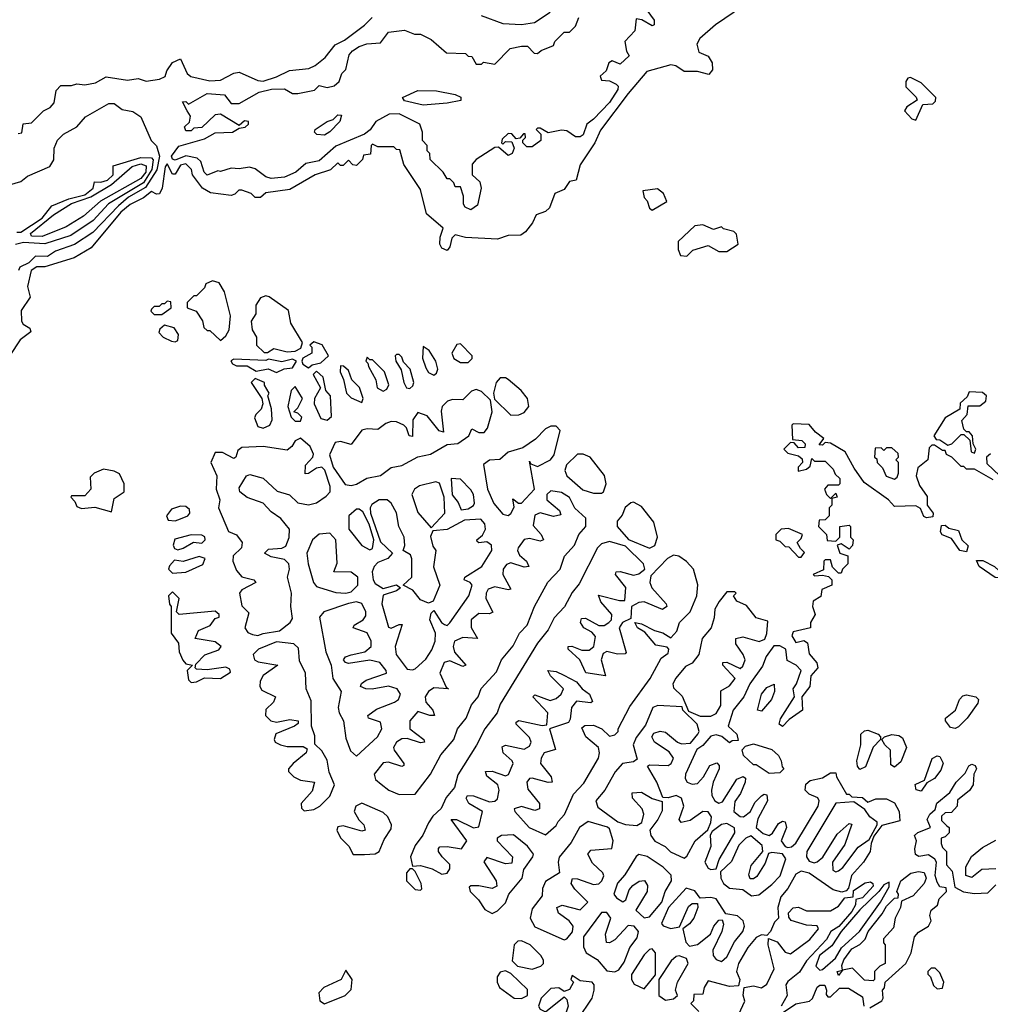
# Model space of a CAD drawing. Extents: x 2737310 to 2869991, y 870230 to 1012730.
# Tile 218 of 256: x 2786851 to 2790495, y 922312 to 926007. Entities that reach past the tile are written whole.
import ezdxf

# ---------------------------------------------------------------- set-up
doc = ezdxf.new("R2010")
doc.units = 0

msp = doc.modelspace()

# ---------------------------------------------------------------- linework, layer by layer
at = {"layer": '0CON02XD'}
for points in [[(2789195, 926056.7), (2789232.5, 926005), (2789232.5, 925987.5), (2789225, 925983.3), (2789186.2, 926006.2), (2789165, 926010), (2789160, 925965), (2789122.5, 925925), (2789128.3, 925888.3), (2789138.3, 925871.7), (2789105, 925840), (2789075, 925852.5), (2789062.5, 925845), (2789052.5, 925815), (2789030, 925795), (2789035, 925780), (2789065, 925777.5), (2789090, 925765), (2789097, 925757), (2789096.7, 925745), (2789065, 925696.7), (2789005, 925633.3), (2788980, 925615), (2788966.7, 925575), (2788955, 925566.7), (2788937, 925567), (2788905, 925590), (2788885, 925592.5), (2788835, 925582.5), (2788805, 925600), (2788795, 925600), (2788790, 925595), (2788807.5, 925577.5), (2788807, 925553), (2788775, 925530), (2788755, 925530), (2788740, 925545), (2788740, 925555), (2788750, 925565), (2788748.3, 925578.3), (2788741.7, 925578.3), (2788728.3, 925561.7), (2788715, 925560), (2788698.3, 925578.3), (2788685, 925580), (2788661.7, 925558.3), (2788660, 925545), (2788665, 925540), (2788675, 925550), (2788698.3, 925548.3), (2788707.5, 925525), (2788700, 925505), (2788685, 925497.5), (2788648.3, 925528.3), (2788635, 925527.5), (2788565, 925482.5), (2788550, 925465), (2788550, 925425), (2788578.3, 925398.3), (2788583.8, 925375), (2788569.5, 925310.5), (2788545, 925293.3)], [(2789563.9, 926056.1), (2789462.7, 925987.3), (2789403.6, 925936.4), (2789392.5, 925915), (2789400, 925885), (2789435, 925870), (2789450, 925845), (2789451.7, 925818.3), (2789438.3, 925801.7), (2789395, 925812.5), (2789345, 925812.5), (2789313.6, 925833.6), (2789295, 925837.5), (2789205, 925812.5), (2789135, 925730), (2789031.7, 925591.7), (2789010, 925545), (2788955, 925462.5), (2788940, 925405), (2788915, 925400), (2788895, 925370), (2788860, 925355), (2788839.3, 925300.7), (2788825, 925287.5), (2788790, 925275), (2788776.1, 925243.9), (2788749.3, 925210.7), (2788731.7, 925198.3), (2788685, 925196.7), (2788645, 925183.3), (2788525, 925190), (2788485, 925200), (2788473, 925187), (2788465.9, 925154.1), (2788455, 925141.2), (2788435, 925148.8), (2788427.5, 925165), (2788428.8, 925191.2), (2788440, 925225), (2788377.9, 925277.9), (2788355, 925370), (2788293, 925463), (2788278.3, 925518.3), (2788265, 925520), (2788255, 925530), (2788195, 925530), (2788175, 925540), (2788170, 925535), (2788168.3, 925501.7), (2788141.7, 925498.3), (2788138.3, 925481.7), (2788115, 925460), (2788101.7, 925461.7), (2788085, 925480), (2788065, 925460), (2788055, 925460), (2788045, 925470), (2788017, 925443), (2787960, 925425), (2787865, 925370), (2787775, 925356.7), (2787755, 925340), (2787735, 925340), (2787720, 925355), (2787685, 925367.5), (2787673, 925367), (2787658.3, 925351.7), (2787645, 925347.5), (2787567.7, 925357.7), (2787536.7, 925375), (2787500, 925425), (2787496.2, 925445), (2787475, 925466), (2787455, 925461.2), (2787435, 925427.5), (2787425, 925427.5), (2787405, 925466.2), (2787397.5, 925455), (2787386.2, 925375), (2787376.2, 925353.8), (2787365, 925352.5), (2787345, 925362.5), (2787315, 925338), (2787265, 925313.8), (2787230, 925285), (2787119.3, 925150.7), (2787055, 925113.3), (2786945, 925078.8), (2786915, 925078.8), (2786893.3, 925065), (2786880, 925005), (2786890, 924965), (2786856.7, 924915), (2786857.5, 924875), (2786863.6, 924863.6), (2786889.3, 924849.3), (2786892.5, 924835), (2786852.5, 924805), (2786813.9, 924746.1)], [(2788583, 926023), (2788665, 925992), (2788735, 925988.8), (2788783.9, 925996.1), (2788842.5, 926035)], [(2786845, 925580), (2786858.3, 925581.7), (2786863.6, 925616.4), (2786895, 925620), (2786940, 925665), (2786965, 925677.5), (2786980, 925695), (2786988.3, 925741.7), (2787005, 925760), (2787045, 925760), (2787065, 925766.2), (2787095, 925762.5), (2787135, 925770), (2787175, 925792.5), (2787255, 925780), (2787295, 925786.7), (2787325, 925776.7), (2787376.1, 925783.9), (2787396.4, 925793.6), (2787403.3, 925815), (2787424.3, 925845.7), (2787455, 925860), (2787480, 925805), (2787493.6, 925793.6), (2787565, 925777.5), (2787605, 925780), (2787655, 925806.7), (2787675, 925810), (2787745, 925778.8), (2787765, 925776.2), (2787815, 925792), (2787863.6, 925816.4), (2787936.4, 925823.6), (2787960, 925835), (2787997.5, 925865), (2788035, 925912.5), (2788070.5, 925929.5), (2788145, 925986.7), (2788173.8, 926015)], [(2788545, 925293.3), (2788523.6, 925303.6), (2788517.5, 925315), (2788516.7, 925345), (2788505, 925380), (2788485, 925380), (2788480, 925395), (2788465, 925410), (2788455, 925410), (2788440, 925435), (2788391.7, 925481.7), (2788390, 925505), (2788380, 925515), (2788380, 925535), (2788363, 925553), (2788362.5, 925585), (2788352.5, 925615), (2788275, 925654), (2788238.3, 925651.7), (2788187.5, 925625), (2788165.9, 925594.1), (2788145, 925576.7), (2788037.3, 925532.7), (2787975, 925476.7), (2787925, 925467.5), (2787887.5, 925435), (2787845, 925416.2), (2787795, 925411.2), (2787775, 925416.7), (2787735, 925446.7), (2787713, 925453), (2787675, 925446.7), (2787645, 925450), (2787605, 925437.5), (2787595, 925440), (2787555, 925423.3), (2787543.8, 925435), (2787531.2, 925475), (2787516.8, 925486.8), (2787474.4, 925495.6), (2787435, 925480), (2787425, 925483.1), (2787420.6, 925495), (2787448.3, 925531.7), (2787545, 925560), (2787585, 925582), (2787650, 925585), (2787675, 925600), (2787696.7, 925603.3), (2787710, 925615), (2787710, 925625), (2787695, 925627.5), (2787675, 925610), (2787605, 925652.5), (2787585, 925650), (2787535, 925602.5), (2787505, 925600), (2787495, 925590), (2787475, 925590), (2787470, 925605), (2787488.3, 925621.7), (2787492.5, 925645), (2787480, 925665), (2787461.7, 925698.3), (2787475, 925700), (2787485, 925690), (2787555, 925730), (2787620, 925725), (2787645, 925692.5), (2787675, 925692.5), (2787750, 925735), (2787796.2, 925746.2), (2787845, 925747.5), (2787875, 925730), (2787895, 925730), (2787957, 925743), (2787975, 925760), (2788005, 925752.5), (2788031.7, 925758.3), (2788050, 925775), (2788060, 925805), (2788075, 925820), (2788087.5, 925875), (2788100.5, 925889.5), (2788125, 925906.7), (2788153.6, 925916.4), (2788205, 925920), (2788235, 925960), (2788295, 925967.5), (2788333, 925953), (2788355, 925952.5), (2788395, 925932.5), (2788453, 925883), (2788525, 925880), (2788535, 925870), (2788548.3, 925868.3), (2788565, 925840), (2788585, 925840), (2788592.5, 925847.5), (2788635, 925840), (2788691.7, 925898.3), (2788735, 925907.5), (2788757, 925907), (2788781.7, 925881.7), (2788795, 925880), (2788808.3, 925891.7), (2788855, 925910), (2788860, 925925), (2788895, 925960), (2788915, 925960), (2788937, 925983), (2788950, 926015)], [(2790215, 925630), (2790241.7, 925688.3), (2790278.3, 925691.7), (2790288.3, 925701.7), (2790290, 925715), (2790235, 925770), (2790195, 925790), (2790185, 925787.5), (2790177.5, 925775), (2790177.5, 925755), (2790216.4, 925716.4), (2790220, 925705), (2790180.7, 925679.3), (2790172.5, 925665), (2790200, 925635), (2790215, 925630)], [(2788365, 925685.6), (2788295, 925702.5), (2788287.5, 925715), (2788345, 925741.4), (2788415, 925740), (2788486.1, 925726.1), (2788506.4, 925716.4), (2788507, 925703), (2788455, 925694.2), (2788365, 925685.6)], [(2786765, 925373.3), (2786855, 925400), (2786880.5, 925419.5), (2786963.6, 925456.4), (2786979.3, 925480.7), (2786980, 925525), (2786992.5, 925555), (2787015, 925577.5), (2787065.8, 925604.2), (2787097.7, 925642.3), (2787185, 925692.5), (2787205, 925692.5), (2787235, 925670), (2787275, 925662.5), (2787305, 925642.5), (2787343.9, 925553.9), (2787364, 925534), (2787375.8, 925494.2), (2787366.2, 925443.8), (2787323.2, 925376.8), (2787259.8, 925340.2), (2787221.4, 925308.6), (2787125, 925208), (2787057, 925163), (2786985, 925138), (2786955, 925118), (2786910.5, 925119.5), (2786885.4, 925094.6), (2786851.4, 925078.6), (2786845.8, 925065)], [(2787995, 925574), (2787966.2, 925576.2), (2787957.5, 925585), (2787960, 925595), (2788005, 925624.2), (2788028, 925632), (2788045, 925650), (2788058.3, 925648.3), (2788052.5, 925625), (2788015, 925585.8), (2787995, 925574)], [(2786840, 925210), (2786855, 925210), (2786935, 925262.5), (2786971.7, 925308.3), (2787035.5, 925334.5), (2787095, 925349.5), (2787126.7, 925375), (2787131.7, 925398.3), (2787155, 925396.7), (2787180, 925405), (2787201.2, 925425), (2787201.7, 925458.3), (2787305, 925489.2), (2787345, 925488), (2787351.4, 925481.4), (2787347.3, 925445), (2787315, 925394.4), (2787184.6, 925315.4), (2787126.8, 925253.2), (2787042.7, 925197.3), (2786945, 925165.8), (2786865, 925170.8), (2786835, 925163.8)], [(2786935, 925193.1), (2786895, 925194.3), (2786890.8, 925205), (2786977.5, 925275), (2787045, 925316.5), (2787117.6, 925342.4), (2787195, 925387.8), (2787273.6, 925456.4), (2787305, 925465.6), (2787325, 925458.8), (2787324.4, 925435), (2787305, 925410.6), (2787154.5, 925325.5), (2787090.3, 925269.7), (2787025, 925230), (2786935, 925193.1)], [(2789225, 925292.5), (2789280, 925325), (2789267.5, 925355), (2789245, 925372.5), (2789190, 925365), (2789195, 925340), (2789207, 925327), (2789215, 925300), (2789225, 925292.5)], [(2789355, 925120), (2789378.3, 925141.7), (2789435, 925160), (2789475, 925137.5), (2789505, 925136.7), (2789547.5, 925165), (2789541.7, 925201.7), (2789531.7, 925211.7), (2789492.5, 925222.5), (2789485, 925230), (2789455, 925220), (2789415, 925237.5), (2789385, 925233.3), (2789322.5, 925175), (2789322.5, 925145), (2789331.7, 925121.7), (2789355, 925120)], [(2787605, 924802.5), (2787625, 924820), (2787637, 924843), (2787642.5, 924895), (2787620, 924985), (2787599.3, 925019.3), (2787575, 925026.7), (2787550, 925015), (2787545, 925000), (2787515, 924970), (2787505, 924970), (2787491.7, 924958.3), (2787480, 924945), (2787480, 924925), (2787513, 924913), (2787537, 924877), (2787541.7, 924851.7), (2787555, 924840), (2787565, 924840), (2787605, 924802.5)], [(2787385, 924900), (2787420, 924925), (2787418.3, 924948.3), (2787405, 924950), (2787395, 924940), (2787385, 924940), (2787375, 924930), (2787355, 924930), (2787345, 924920), (2787343, 924913), (2787355, 924900), (2787385, 924900)], [(2787781.7, 924758.3), (2787805, 924772.5), (2787855, 924760), (2787885, 924763.3), (2787906.4, 924773.6), (2787912.5, 924795), (2787868.3, 924868.3), (2787860, 924915), (2787787, 924967), (2787775, 924970), (2787755, 924962.5), (2787737.5, 924935), (2787737, 924903), (2787720, 924875), (2787723, 924843), (2787740, 924815), (2787740, 924785), (2787768.3, 924758.3), (2787781.7, 924758.3)], [(2787435, 924797.5), (2787445, 924802.5), (2787446.7, 924825), (2787430.7, 924850.7), (2787395, 924860), (2787377.5, 924845), (2787373, 924833), (2787390, 924815), (2787420.7, 924800.7), (2787435, 924797.5)], [(2787935, 924700), (2787948.3, 924711.7), (2787980.7, 924719.3), (2788010, 924745), (2787986.7, 924786.7), (2787955, 924797.5), (2787940, 924785), (2787947.5, 924777.5), (2787947.5, 924755), (2787913.6, 924736.4), (2787910, 924725), (2787913.6, 924713.6), (2787935, 924700)], [(2788405, 924672.5), (2788415, 924680), (2788420, 924695), (2788413.3, 924725), (2788387.5, 924765), (2788365, 924780), (2788363, 924737), (2788375, 924700), (2788385, 924682.5), (2788405, 924672.5)], [(2788535, 924720), (2788550, 924735), (2788550, 924745), (2788505, 924790), (2788491.7, 924788.3), (2788472.5, 924755), (2788480, 924735), (2788505, 924720), (2788535, 924720)], [(2787815, 924682.5), (2787843.6, 924696.4), (2787875, 924700), (2787890, 924725), (2787875, 924732.5), (2787835, 924723.3), (2787785, 924732.5), (2787775, 924727.5), (2787655, 924732.5), (2787643, 924727), (2787650, 924715), (2787665, 924707.5), (2787705, 924707.5), (2787738.3, 924688.3), (2787783, 924697), (2787815, 924682.5)], [(2788215, 924612.5), (2788229.3, 924620.7), (2788237, 924637), (2788220, 924685), (2788175, 924730), (2788165, 924730), (2788155, 924740), (2788150, 924725), (2788158.3, 924718.3), (2788160, 924705), (2788187.5, 924655), (2788193.3, 924625), (2788215, 924612.5)], [(2788315, 924622.5), (2788327, 924633), (2788330, 924645), (2788316.7, 924695), (2788291.7, 924721.7), (2788285, 924740), (2788275, 924750), (2788265, 924750), (2788260, 924745), (2788262.5, 924725), (2788282.5, 924692.5), (2788292.5, 924645), (2788302.5, 924625), (2788315, 924622.5)], [(2788135, 924570), (2788140, 924585), (2788126.1, 924626.1), (2788097.5, 924655), (2788085, 924690), (2788067, 924707), (2788055, 924707.5), (2788053.3, 924685), (2788067, 924657), (2788077.5, 924605), (2788095, 924587.5), (2788135, 924570)], [(2787765, 924474), (2787790, 924485), (2787798.8, 924505), (2787796.1, 924546.1), (2787782.5, 924595), (2787787.5, 924605), (2787770, 924635), (2787770, 924645), (2787735, 924660), (2787720, 924645), (2787760, 924585), (2787763.3, 924565), (2787756.7, 924545), (2787736.7, 924525), (2787732.3, 924512.3), (2787745, 924480), (2787765, 924474)], [(2788005, 924503.3), (2788021.7, 924518.3), (2788017.5, 924595), (2788000, 924615), (2787990, 924665), (2787965, 924687.5), (2787952.5, 924675), (2787980, 924625), (2787957.5, 924585), (2787956.7, 924565), (2787980.7, 924510.7), (2788005, 924503.3)], [(2788695, 924523.3), (2788725, 924523.8), (2788745, 924533.3), (2788762.5, 924555), (2788757.5, 924585), (2788733.3, 924615), (2788685, 924656.7), (2788675, 924663.3), (2788655, 924663.3), (2788640, 924645), (2788630, 924605), (2788633.3, 924583.3), (2788695, 924523.3)], [(2787905, 924500), (2787910, 924515), (2787895, 924530), (2787880, 924535), (2787895, 924550), (2787912.5, 924585), (2787885, 924630), (2787870, 924615), (2787857.5, 924555), (2787870, 924515), (2787885, 924500), (2787905, 924500)], [(2788095, 924258.8), (2788115, 924263.3), (2788154, 924286), (2788205, 924296.7), (2788245, 924326.7), (2788285.8, 924334.2), (2788345, 924366.7), (2788393.6, 924376.4), (2788455, 924412.5), (2788495, 924416.7), (2788537.5, 924445), (2788548.3, 924471.7), (2788575, 924457.5), (2788595, 924457.5), (2788606.4, 924473.6), (2788624, 924535), (2788618.8, 924578.8), (2788585, 924612), (2788565, 924619.2), (2788547, 924613), (2788515, 924580), (2788475, 924582), (2788456.7, 924575), (2788436.2, 924555), (2788432.7, 924537.3), (2788441.7, 924458.3), (2788425, 924463.3), (2788380.5, 924520.5), (2788345, 924532.5), (2788326.7, 924505), (2788325, 924442.5), (2788312.5, 924445), (2788303.3, 924475), (2788293.3, 924485), (2788265, 924498), (2788245, 924498.6), (2788225, 924492), (2788195, 924468.8), (2788155, 924471.4), (2788135, 924466), (2788095, 924412.5), (2788055, 924423.8), (2788035, 924420), (2788013.9, 924373.9), (2788027.3, 924327.3), (2788072.7, 924262.7), (2788095, 924258.8)], [(2790435, 924380), (2790440, 924395), (2790430, 924415), (2790427.5, 924445), (2790415, 924460), (2790405, 924460), (2790395, 924470), (2790387.5, 924502.5), (2790407.5, 924525), (2790411.7, 924558.3), (2790455, 924557.5), (2790477.5, 924575), (2790480, 924595), (2790465, 924607.5), (2790415, 924610), (2790408.3, 924591.7), (2790381.7, 924568.3), (2790380, 924545), (2790325, 924512.5), (2790282.5, 924445), (2790291.7, 924431.7), (2790305, 924430), (2790335, 924410), (2790350, 924415), (2790385, 924450), (2790395, 924450), (2790418.3, 924428.3), (2790422.5, 924385), (2790435, 924380)], [(2788685, 924146.2), (2788695, 924153.3), (2788707, 924177), (2788701.7, 924208.3), (2788723, 924193), (2788735, 924192.5), (2788783.3, 924245), (2788765, 924350), (2788770, 924340), (2788795, 924330), (2788843.3, 924355), (2788856.8, 924373.2), (2788880, 924465), (2788865, 924481.2), (2788845, 924482), (2788825, 924472), (2788786.8, 924433.2), (2788739.5, 924400.5), (2788685, 924383.3), (2788653.9, 924356.1), (2788615, 924353.3), (2788592, 924338), (2788607.5, 924245), (2788630.7, 924190.7), (2788665, 924151.2), (2788685, 924146.2)], [(2790505, 924280), (2790435, 924320), (2790405, 924320), (2790395, 924330), (2790385, 924330), (2790350, 924365), (2790330, 924375), (2790325, 924390), (2790315, 924390), (2790285, 924410), (2790275, 924410), (2790265, 924400), (2790260, 924355), (2790222.5, 924325), (2790216.7, 924295), (2790229.3, 924259.3), (2790257, 924217), (2790257.5, 924185), (2790280, 924155), (2790278.3, 924141.7), (2790255, 924137.5), (2790245, 924142.5), (2790233, 924173), (2790215, 924182.5), (2790135, 924180), (2790112.5, 924205), (2790020.5, 924270.5), (2789983.9, 924323.9), (2789950, 924385), (2789895, 924417.5), (2789875, 924420), (2789865, 924410), (2789851.7, 924411.7), (2789870, 924435), (2789838.3, 924458.3), (2789815, 924487.5), (2789755, 924490), (2789750, 924485), (2789751.7, 924431.7), (2789787, 924427), (2789800, 924415), (2789798.3, 924401.7), (2789775, 924400), (2789758.3, 924418.3), (2789745, 924420), (2789720, 924395), (2789735, 924380), (2789775, 924370), (2789788.3, 924358.3), (2789790, 924345), (2789773, 924327), (2789773, 924313), (2789805, 924320), (2789818.3, 924331.7), (2789825, 924360), (2789835, 924350), (2789875, 924350), (2789905, 924320), (2789911.7, 924301.7), (2789930, 924285), (2789930, 924265), (2789925, 924260), (2789885, 924260), (2789872.5, 924245), (2789880, 924225), (2789895, 924210), (2789915, 924230), (2789920, 924215), (2789900, 924210), (2789900, 924185), (2789890, 924175), (2789890, 924145), (2789875, 924130), (2789851.7, 924128.3), (2789850, 924105), (2789880, 924075), (2789881.7, 924051.7), (2789915, 924050), (2789930, 924065), (2789930, 924105), (2789965, 924110), (2789970, 924105), (2789970, 924065), (2789980, 924055), (2789977, 924033), (2789965, 924020), (2789935, 924040), (2789920, 924035), (2789930, 924005), (2789960, 923995), (2789960, 923965), (2789940, 923945), (2789935, 923930), (2789925, 923930), (2789901.7, 923951.7), (2789895, 923980), (2789875, 923980), (2789870, 923975), (2789868.3, 923941.7), (2789830, 923925), (2789835, 923920), (2789865, 923922.5), (2789886.7, 923916.7), (2789900, 923905), (2789900, 923885), (2789861.7, 923868.3), (2789858.3, 923841.7), (2789830, 923825), (2789827.5, 923805), (2789837.5, 923775), (2789820, 923745), (2789820, 923725), (2789755, 923710), (2789750, 923695), (2789765, 923670), (2789795, 923677.5), (2789808.3, 923668.3), (2789815, 923627.5), (2789843.8, 923593.8), (2789846.7, 923575), (2789821.2, 923545), (2789816.7, 923505), (2789787.5, 923465), (2789790, 923415), (2789739.7, 923380.3), (2789715, 923353.8), (2789702.5, 923362.5), (2789707.1, 923382.9)], [(2787745, 923696), (2787765, 923702.9), (2787826.7, 923713.3), (2787866.7, 923745), (2787875, 923760), (2787868.8, 923805), (2787870.8, 923855), (2787856.2, 923915), (2787863.8, 923945), (2787861.2, 923965), (2787845, 923981.2), (2787795, 923991.4), (2787770, 924005), (2787785, 924019.2), (2787835, 924023.3), (2787849.5, 924030.5), (2787863, 924063), (2787863.3, 924095), (2787831.2, 924135), (2787795, 924160), (2787765, 924192.5), (2787705, 924213.3), (2787676.7, 924235), (2787675, 924250), (2787702.5, 924295), (2787715, 924300), (2787765, 924286.7), (2787817.7, 924237.7), (2787863.6, 924223.6), (2787895, 924193.3), (2787935, 924186.7), (2787965, 924193.8), (2788001.7, 924218.3), (2788016.7, 924235), (2788016.2, 924255), (2787996.2, 924316.2), (2787985, 924327.5), (2787965, 924323.3), (2787935, 924303.3), (2787923, 924303), (2787924, 924335), (2787951.2, 924365), (2787953.9, 924376.1), (2787941.2, 924405), (2787905, 924436.7), (2787885, 924426.7), (2787872.5, 924405), (2787855, 924391.4), (2787764.3, 924405.7), (2787685, 924401.2), (2787669.3, 924390.7), (2787662.5, 924365), (2787655, 924360), (2787612, 924382), (2787585, 924382.5), (2787568.8, 924345), (2787590.8, 924295), (2787588.8, 924245), (2787602.5, 924205), (2787596.7, 924175), (2787635, 924086), (2787665, 924073.8), (2787686, 924045), (2787683.8, 924025), (2787652, 923995), (2787651.4, 923975), (2787665, 923940), (2787685, 923916.2), (2787730, 923905), (2787737.5, 923895), (2787685, 923867.5), (2787676, 923855), (2787685, 923806.7), (2787710.7, 923780.7), (2787696, 923725), (2787707.5, 923707.5), (2787725, 923699.2), (2787745, 923696)], [(2790135, 924282.5), (2790145, 924290), (2790150, 924305), (2790150, 924345), (2790140, 924355), (2790150, 924365), (2790148.3, 924378.3), (2790125, 924400), (2790105, 924400), (2790095, 924390), (2790085, 924400), (2790061.7, 924398.3), (2790060, 924365), (2790068.3, 924358.3), (2790070, 924345), (2790090, 924325), (2790104.1, 924294.1), (2790135, 924282.5)], [(2789035, 924230), (2789042.5, 924235), (2789052.5, 924265), (2789046.1, 924296.1), (2788992.5, 924365), (2788966.1, 924376.1), (2788945, 924376.2), (2788903.3, 924336.7), (2788897.5, 924315), (2788904.2, 924295), (2788965, 924242.9), (2789005, 924230), (2789035, 924230)], [(2790495, 924377.5), (2790480, 924365), (2790481.7, 924341.7), (2790530, 924295)], [(2787195, 924160), (2787205, 924210), (2787242.5, 924235), (2787242.5, 924265), (2787225, 924302.5), (2787205, 924312.5), (2787165, 924320), (2787130, 924305), (2787115, 924290), (2787117.5, 924245), (2787095, 924220), (2787045, 924220), (2787042.5, 924215), (2787058.3, 924198.3), (2787065, 924180), (2787083, 924173), (2787133, 924177), (2787195, 924160)], [(2788507.5, 924167.5), (2788535, 924171.2), (2788555, 924183.3), (2788557.7, 924192.3), (2788553.8, 924225), (2788545, 924242.5), (2788505, 924282.5), (2788470, 924285), (2788473.9, 924223.9), (2788496.7, 924195), (2788507.5, 924167.5)], [(2788395, 924100), (2788446.2, 924155), (2788443.8, 924215), (2788427, 924267), (2788413, 924273), (2788352.3, 924257.7), (2788332.5, 924245), (2788323.3, 924225), (2788345, 924157.5), (2788395, 924100)], [(2788275, 923098.8), (2788335, 923100), (2788392.5, 923175), (2788431.7, 923248.3), (2788480, 923305), (2788493.9, 923346.1), (2788526.7, 923385), (2788546.7, 923435), (2788572.5, 923465), (2788583, 923497), (2788640.7, 923559.3), (2788660, 923605), (2788703.6, 923656.4), (2788726.7, 923705), (2788755.8, 923734.2), (2788783.3, 923805), (2788833.9, 923896.1), (2788880, 923945), (2788896.4, 923993.6), (2788933.3, 924035), (2788950, 924075), (2788976.7, 924105), (2788976.1, 924136.1), (2788935, 924173.3), (2788915, 924213.8), (2788885, 924232.5), (2788845, 924238.8), (2788830, 924225), (2788830, 924205), (2788876.7, 924165), (2788881.7, 924148.3), (2788855, 924142), (2788805, 924156.2), (2788785, 924147.5), (2788778.3, 924108.3), (2788808.8, 924075), (2788817.5, 924055), (2788805, 924050), (2788765, 924060), (2788745, 924056), (2788722, 924025), (2788720, 924015), (2788727.7, 923997.7), (2788753.3, 923975), (2788762.5, 923955), (2788745, 923952), (2788695, 923968.8), (2788678.3, 923961.7), (2788666.2, 923945), (2788664, 923925), (2788695, 923870), (2788685, 923866.7), (2788635, 923878), (2788610, 923870), (2788602, 923855), (2788601.2, 923835), (2788626.7, 923783.3), (2788615, 923777.5), (2788575, 923778), (2788546.2, 923755), (2788546.1, 923726.1), (2788570, 923685), (2788515, 923688), (2788483.3, 923675), (2788478, 923655), (2788482.9, 923632.9), (2788526, 923584), (2788515, 923580), (2788465, 923601.2), (2788444, 923595), (2788428, 923555), (2788451.7, 923501.7), (2788460, 923495), (2788405, 923499.2), (2788385, 923485.8), (2788373.1, 923465), (2788376, 923445), (2788401.2, 923415), (2788407.5, 923395), (2788390, 923395), (2788345, 923410), (2788315.8, 923375), (2788315.9, 923345.9), (2788367.5, 923305), (2788370, 923295), (2788355, 923293.3), (2788305, 923308.8), (2788285, 923308), (2788265, 923296), (2788254.3, 923275.7), (2788256, 923265), (2788293.3, 923215), (2788292.5, 923207.5), (2788285, 923203.8), (2788235, 923220), (2788215, 923217.5), (2788182, 923175), (2788186.2, 923155), (2788207.9, 923137.9), (2788236.7, 923115), (2788275, 923098.8)], [(2787435, 924126.7), (2787455, 924134), (2787482.5, 924145), (2787490, 924155), (2787488.3, 924168.3), (2787475, 924180), (2787455, 924181.2), (2787420.5, 924169.5), (2787402.5, 924145), (2787408.3, 924128.3), (2787435, 924126.7)], [(2788325, 923566.7), (2788335, 923571.2), (2788375, 923606.7), (2788398.3, 923641.7), (2788410, 923675), (2788412, 923705), (2788390, 923755), (2788395, 923780), (2788405, 923790), (2788433.8, 923745), (2788445, 923736.7), (2788455, 923733.3), (2788465, 923743.3), (2788537.5, 923845), (2788548.8, 923885), (2788542.5, 923895), (2788520, 923905), (2788522.5, 923915), (2788586.2, 923955), (2788623.3, 924015), (2788622.5, 924035), (2788605, 924046.7), (2788575, 924043.8), (2788568.3, 924048.3), (2788567.5, 924055), (2788588, 924072), (2788600, 924095), (2788597.5, 924115), (2788582.3, 924132.3), (2788520.8, 924129.2), (2788455, 924094), (2788401.7, 924088.3), (2788393, 924067), (2788401.2, 924031.2), (2788412.5, 924015), (2788403.9, 923953.9), (2788427.5, 923885), (2788402.5, 923825), (2788385, 923817.5), (2788355, 923830), (2788326.4, 923866.4), (2788290, 923885), (2788322.5, 923915), (2788323, 923983), (2788318.3, 923998.3), (2788290, 924015), (2788296.7, 924033.3), (2788293.8, 924065), (2788274, 924105), (2788265.9, 924155.9), (2788245, 924192.5), (2788230, 924205), (2788200, 924205), (2788172.3, 924187.7), (2788166.7, 924175), (2788167.5, 924155), (2788205, 924047.5), (2788250, 924005), (2788233.3, 923985), (2788195, 923970), (2788181.2, 923955), (2788174, 923935), (2788178, 923905), (2788185, 923891.2), (2788215, 923872.5), (2788265, 923886.2), (2788280, 923875), (2788265, 923863.3), (2788215, 923847.5), (2788210, 923815), (2788235, 923727.5), (2788245, 923723.3), (2788275, 923737.5), (2788287, 923737), (2788260, 923655), (2788264.2, 923625), (2788305, 923570), (2788325, 923566.7)], [(2789215, 924023.3), (2789235, 924033.3), (2789245.8, 924064.2), (2789231.7, 924121.7), (2789185, 924180), (2789155, 924196.7), (2789145, 924193.3), (2789124.2, 924175.8), (2789112.3, 924147.7), (2789093.8, 924125), (2789093.8, 924105), (2789135.9, 924055.9), (2789215, 924023.3)], [(2788165, 924017.5), (2788175, 924022.5), (2788180, 924055), (2788163.3, 924113.3), (2788139.3, 924159.3), (2788125, 924170), (2788115, 924170), (2788086.7, 924145), (2788086.7, 924095), (2788135, 924033.8), (2788165, 924017.5)], [(2790405, 924010), (2790380, 924015), (2790349.3, 924059.3), (2790313.6, 924073.6), (2790307.5, 924085), (2790311.7, 924108.3), (2790325, 924110), (2790338.3, 924098.3), (2790375, 924090), (2790387.5, 924055), (2790411.7, 924031.7), (2790405, 924010)], [(2787445, 924017.5), (2787465, 924024), (2787503.6, 924046.4), (2787535, 924042.5), (2787546.7, 924055), (2787546.1, 924066.1), (2787535, 924072.5), (2787495, 924073.3), (2787433, 924057), (2787427.5, 924035), (2787431.7, 924021.7), (2787445, 924017.5)], [(2788075, 923854.3), (2788095, 923860), (2788120, 923885), (2788120, 923915), (2788095, 923934), (2788030, 923935), (2788043, 923967), (2788037.5, 924055), (2788015, 924080), (2787975, 924076), (2787950, 924055), (2787928.8, 924005), (2787933.8, 923965), (2787954.1, 923894.1), (2787965, 923880), (2787976.1, 923876.1), (2788037.3, 923857.3), (2788075, 923854.3)], [(2789785, 923990), (2789797, 924007), (2789781.7, 924021.7), (2789770, 924045), (2789785, 924060), (2789790, 924075), (2789737, 924097), (2789710, 924095), (2789690, 924075), (2789690, 924055), (2789705, 924050), (2789725, 924030), (2789738.3, 924028.3), (2789775, 923990), (2789785, 923990)], [(2788435, 922800), (2788455, 922803.3), (2788465, 922820), (2788465.8, 922835.8), (2788436.7, 922865), (2788423.3, 922885), (2788423, 922897), (2788427.5, 922902.5), (2788455, 922903.8), (2788510, 922895), (2788530, 922925), (2788470, 923005), (2788490, 923005), (2788555, 922973.8), (2788575, 922977.5), (2788588, 923035), (2788536.7, 923065), (2788527.5, 923085), (2788532.5, 923095), (2788555, 923093.8), (2788615, 923071.2), (2788635, 923073.8), (2788645, 923083.3), (2788650.8, 923115), (2788646, 923135), (2788605, 923167.5), (2788600, 923185), (2788625, 923186.2), (2788675, 923168.8), (2788685.8, 923174.2), (2788703.8, 923215), (2788700, 923225), (2788666.2, 923255), (2788661.7, 923278.3), (2788675, 923283.8), (2788745, 923268.8), (2788765, 923280), (2788771.2, 923295), (2788765, 923312.5), (2788715, 923362.5), (2788715, 923370), (2788725, 923376.2), (2788812.5, 923357.5), (2788830, 923360), (2788833.8, 923405), (2788777.5, 923465), (2788785, 923472.5), (2788842, 923452), (2788865, 923458.8), (2788883.3, 923475), (2788892.5, 923495), (2788843.3, 923545), (2788833.3, 923565), (2788865, 923561.2), (2788893, 923547), (2788941.7, 923521.7), (2788962.5, 923495), (2788990, 923475), (2789001.7, 923448.3), (2788995, 923443.3), (2788940.8, 923449.2), (2788922.5, 923425), (2788917.7, 923382.3), (2788910.5, 923369.5), (2788840, 923345), (2788861.7, 923268.3), (2788820, 923255), (2788808, 923235), (2788806.2, 923215), (2788845.8, 923165.8), (2788850, 923145), (2788835, 923143.8), (2788775, 923160), (2788765, 923158.8), (2788754.2, 923145), (2788758.8, 923118.8), (2788802, 923065), (2788802.5, 923045), (2788785, 923038.8), (2788735, 923053.8), (2788707.5, 923045), (2788710, 923035), (2788763.8, 922975), (2788825, 922947.5), (2788865, 922982.5), (2788871.7, 922998.3), (2788896.1, 923023.9), (2788929.3, 923100.7), (2788968.3, 923141.7), (2789023.3, 923235), (2789028, 923255), (2789023.8, 923275), (2788975.7, 923315), (2788961.2, 923348.8), (2788972.5, 923357.5), (2789005, 923359.2), (2789036.1, 923346.1), (2789065, 923317.5), (2789085, 923322.5), (2789097.5, 923335), (2789097.5, 923345), (2789140.8, 923429.2), (2789217.5, 923535), (2789259.3, 923610.7), (2789285, 923630), (2789287.5, 923645), (2789281.7, 923651.7), (2789239.5, 923659.5), (2789197.7, 923707.7), (2789170, 923725), (2789160, 923745), (2789185, 923740), (2789234.1, 923714.1), (2789265.8, 923705.8), (2789295, 923687.5), (2789317.7, 923712.3), (2789327.5, 923745), (2789367.5, 923785), (2789393.3, 923845), (2789396.4, 923886.4), (2789380, 923945), (2789353.9, 923973.9), (2789325, 923993.3), (2789305, 923996.7), (2789282.5, 923985), (2789220.7, 923919.3), (2789216.7, 923895), (2789223.8, 923875), (2789277.5, 923815), (2789280, 923805), (2789263.9, 923793.9), (2789195, 923822), (2789175, 923820), (2789147.5, 923805), (2789145, 923760), (2789113.3, 923745), (2789101.2, 923725), (2789128, 923632), (2789123.3, 923626.7), (2789095, 923625.7), (2789055, 923635.7), (2789041.7, 923628.3), (2789034.2, 923605), (2789050, 923545), (2788976.2, 923556.2), (2788953.8, 923605), (2788910, 923645), (2788910, 923655), (2788923.8, 923656.2), (2788960.8, 923640.8), (2788989.2, 923640.8), (2789006, 923655), (2789012.3, 923692.3), (2788998.8, 923708.8), (2788968.8, 923725), (2788956.2, 923745), (2788960, 923760), (2788975, 923761.2), (2789025, 923733.8), (2789045, 923733.8), (2789062.5, 923745), (2789072.5, 923755), (2789073.3, 923775), (2789032.7, 923822.7), (2789023.3, 923846.7), (2789103, 923827), (2789122.5, 923827.5), (2789125.8, 923875.8), (2789087.5, 923925), (2789090, 923935), (2789105, 923936.2), (2789155, 923922), (2789175, 923926.7), (2789197.5, 923945), (2789192.5, 923965), (2789125, 924031.2), (2789065, 924048), (2789035, 924040), (2789020, 924025), (2788950.7, 923889.3), (2788925, 923857.5), (2788896.1, 923803.9), (2788857.7, 923762.3), (2788835, 923717.5), (2788795, 923667.5), (2788655, 923437.5), (2788643.3, 923405), (2788597.5, 923345), (2788566.1, 923283.9), (2788495, 923172.5), (2788482.5, 923125), (2788451.7, 923088.3), (2788433.6, 923046.4), (2788402.3, 923017.7), (2788385, 922992.5), (2788363.6, 922946.4), (2788335, 922907.5), (2788317.5, 922865), (2788325, 922830), (2788355, 922832.5), (2788399.5, 922819.5), (2788435, 922800)], [(2787425, 923930), (2787475, 923933.8), (2787538.3, 923961.7), (2787547.5, 923985), (2787525, 923992.5), (2787465, 923973.3), (2787431.7, 923978.3), (2787413, 923957), (2787410, 923945), (2787425, 923930)], [(2790595, 923880), (2790560, 923895), (2790541.7, 923911.7), (2790513, 923913), (2790452.5, 923955), (2790443, 923977), (2790467, 923977), (2790510, 923955), (2790528.3, 923938.3), (2790545, 923937.5), (2790587, 923917), (2790600, 923905), (2790595, 923880)], [(2787495, 923520), (2787515, 923522.5), (2787545, 923537.5), (2787605, 923534), (2787641.7, 923558.3), (2787639.3, 923569.3), (2787625, 923576.7), (2787555, 923566.7), (2787515, 923570), (2787510, 923575), (2787511.7, 923588.3), (2787546.2, 923623.8), (2787598.3, 923641.7), (2787607.5, 923655), (2787585, 923672.5), (2787510, 923685), (2787522.5, 923715), (2787566.1, 923733.9), (2787585, 923760), (2787600, 923765), (2787600, 923775), (2787585, 923786.7), (2787450, 923775), (2787440, 923785), (2787450, 923835), (2787425, 923860), (2787410, 923845), (2787413, 923813), (2787420, 923805), (2787420, 923705), (2787447, 923667), (2787450, 923635), (2787463, 923603), (2787475, 923590), (2787500, 923585), (2787480, 923565), (2787485, 923530), (2787495, 923520)], [(2789405, 923392.5), (2789445, 923393.3), (2789465, 923403.3), (2789483.3, 923433.3), (2789482.5, 923487.5), (2789515, 923506.7), (2789536.7, 923535), (2789490, 923585), (2789490, 923595), (2789505, 923596), (2789555, 923572.5), (2789565, 923581.2), (2789574.2, 923605), (2789567.1, 923625), (2789539.2, 923665), (2789538.8, 923685), (2789565, 923690.6), (2789627.3, 923672.7), (2789647.7, 923682.3), (2789656.1, 923703.9), (2789659.3, 923749.3), (2789615, 923762.5), (2789578.8, 923808.8), (2789542.5, 923825), (2789530, 923845), (2789540, 923855), (2789535, 923860), (2789505, 923860), (2789476.4, 923823.6), (2789460, 923795), (2789458.3, 923761.7), (2789446.7, 923725), (2789413.3, 923685), (2789400, 923625), (2789375, 923592.5), (2789350.7, 923579.3), (2789313.9, 923536.1), (2789303.3, 923515), (2789305, 923500), (2789337.7, 923467.7), (2789361.7, 923411.7), (2789405, 923392.5)], [(2788115, 923243.3), (2788194, 923315), (2788210, 923345), (2788205, 923370), (2788160, 923385), (2788157.5, 923395), (2788190.8, 923419.2), (2788257.5, 923445), (2788272.5, 923455), (2788280, 923475), (2788267.5, 923495), (2788235, 923506.2), (2788174.1, 923494.1), (2788150, 923495), (2788130, 923505), (2788134.1, 923515.9), (2788151.7, 923528.3), (2788227.5, 923555), (2788226.7, 923565), (2788202.5, 923595), (2788165, 923603.3), (2788085, 923591.2), (2788073.9, 923593.9), (2788066.7, 923605), (2788074.3, 923615.7), (2788095, 923623.8), (2788145.9, 923634.1), (2788170, 923655), (2788170.8, 923675), (2788155, 923706.2), (2788103.3, 923725), (2788106.7, 923735), (2788140, 923755), (2788150.5, 923769.5), (2788150.8, 923785), (2788135, 923816), (2788115, 923822.5), (2788085, 923815.7), (2787992.5, 923785), (2787976.2, 923765), (2788000, 923635), (2788020, 923585), (2788026.2, 923535), (2788057.5, 923485), (2788046.2, 923425), (2788050, 923405), (2788066.7, 923375), (2788075, 923310), (2788092.7, 923262.7), (2788115, 923243.3)], [(2787918.3, 923038.3), (2787955, 923043.3), (2787977.5, 923055), (2788015, 923093.3), (2788032.5, 923135), (2788013, 923183), (2788005, 923227.5), (2787985, 923262.5), (2787958.3, 923288.3), (2787959.3, 923319.3), (2787946.7, 923355), (2787945, 923450), (2787926.2, 923495), (2787924, 923555), (2787900.7, 923600.7), (2787897.7, 923647.7), (2787880, 923665), (2787815, 923672.5), (2787747.5, 923645), (2787727.5, 923625), (2787732.5, 923605), (2787746.4, 923596.4), (2787820, 923585), (2787764.3, 923545.7), (2787754, 923525), (2787752.5, 923505), (2787760.3, 923490.3), (2787811.2, 923465), (2787804, 923445), (2787775, 923417.5), (2787773.9, 923396.1), (2787793.3, 923375), (2787815, 923370), (2787865, 923380), (2787896.7, 923375), (2787896.7, 923365), (2787882.5, 923355), (2787812.7, 923327.3), (2787806.7, 923305), (2787810, 923295), (2787830, 923285), (2787855, 923278.8), (2787915, 923278.8), (2787930, 923270), (2787926.7, 923255), (2787877.5, 923215), (2787860, 923195), (2787860, 923185), (2787880, 923165), (2787905, 923152.5), (2787957.5, 923145), (2787948.3, 923111.7), (2787907.5, 923065), (2787908.3, 923048.3), (2787918.3, 923038.3)], [(2789707.1, 923382.9), (2789760, 923465), (2789754.3, 923495), (2789767.5, 923515), (2789784, 923565), (2789766.2, 923585), (2789732.5, 923602.5), (2789727.5, 923645), (2789705, 923657.5), (2789682.5, 923657.5), (2789653.1, 923616.9), (2789639.7, 923580.3), (2789591.9, 923515), (2789569.2, 923465), (2789528.8, 923415), (2789510, 923355), (2789542.5, 923325), (2789548.3, 923301.7), (2789525, 923300), (2789515, 923292.5), (2789487, 923317), (2789465, 923322.5), (2789445, 923317.5), (2789415, 923283.3), (2789392.5, 923267.5), (2789350, 923175), (2789348.8, 923158.8), (2789356.7, 923145), (2789375, 923137.5), (2789395, 923140.8), (2789418, 923165), (2789442.2, 923207.8), (2789468, 923218), (2789477.3, 923207.3), (2789477.1, 923195), (2789454.5, 923145.5), (2789448.1, 923115), (2789449.4, 923095), (2789460.8, 923075), (2789475, 923067.1), (2789488.8, 923071.2), (2789543.5, 923156.5), (2789566.7, 923166.7), (2789575, 923160), (2789574, 923145), (2789556.7, 923103.3), (2789535, 923072.5), (2789531.2, 923035), (2789555, 923016.7), (2789567.5, 923015), (2789593.8, 923035), (2789610.6, 923069.4), (2789635, 923094), (2789645, 923100), (2789655, 923097.5), (2789657.5, 923075), (2789622.4, 923007.6), (2789616, 922975), (2789642.4, 922952.4), (2789665, 922945.8), (2789676.6, 922953.4), (2789699.8, 922990.2), (2789715, 922999.2), (2789725, 922996.7), (2789730, 922975), (2789710, 922925), (2789724, 922904), (2789735, 922900), (2789747.7, 922902.3), (2789765, 922916.7), (2789848.8, 923055), (2789852.5, 923075), (2789847, 923087), (2789815, 923100), (2789800, 923115), (2789801.7, 923138.3), (2789818.3, 923151.7), (2789865, 923161.2), (2789895, 923180), (2789915, 923180), (2789917.5, 923165), (2789955, 923100), (2789965, 923100), (2789975, 923090), (2790015, 923087.5), (2790035, 923070), (2790065, 923082.5), (2790105, 923082.5), (2790135, 923067.5), (2790152.5, 923035), (2790155, 923000), (2790087.5, 922982.5), (2790057.5, 922942.5), (2790046.7, 922915), (2790044, 922885), (2790018, 922845), (2789974, 922795), (2789962.5, 922747.5), (2789953, 922737), (2789937, 922733), (2789905, 922741.2), (2789815, 922803.3), (2789785, 922811.2), (2789765, 922800), (2789734.1, 922745.9), (2789708.8, 922715), (2789697.5, 922675), (2789700, 922635), (2789685, 922620), (2789670, 922585), (2789655, 922570), (2789635, 922572.5), (2789615, 922562.5), (2789583.8, 922525), (2789548.8, 922465), (2789542, 922435), (2789554, 922405), (2789549.3, 922380.7), (2789515, 922378), (2789435, 922400), (2789420, 922375), (2789415, 922350), (2789381.7, 922348.3), (2789380, 922325), (2789370, 922315), (2789400, 922285)], [(2789635, 923411.2), (2789621.2, 923415), (2789635.6, 923475), (2789655, 923500.8), (2789683, 923513), (2789684.3, 923485), (2789673.3, 923455), (2789635, 923411.2)], [(2790363, 923347), (2790345, 923350), (2790326, 923375), (2790326, 923385), (2790364.3, 923415.7), (2790378.6, 923455), (2790391.1, 923468.9), (2790405, 923472.5), (2790440, 923465), (2790450, 923455), (2790448.3, 923441.7), (2790407.5, 923385), (2790375, 923352.5), (2790363, 923347)], [(2789345, 922860), (2789355, 922867.5), (2789386.2, 922925), (2789433.6, 922966.4), (2789445.8, 922994.2), (2789447.5, 923015), (2789435, 923033.8), (2789415, 923035.8), (2789368.3, 923001.7), (2789333.8, 922993.8), (2789326.7, 923005), (2789344, 923055), (2789335.7, 923085.7), (2789315.8, 923095.8), (2789285, 923086.2), (2789265, 923087.5), (2789242.9, 923145), (2789207.5, 923205), (2789215, 923210), (2789285, 923207.5), (2789296, 923215), (2789305.8, 923235), (2789289.3, 923259.3), (2789233.3, 923295), (2789223.3, 923315), (2789231.2, 923328.8), (2789255, 923336.2), (2789275, 923332.5), (2789320, 923295), (2789335, 923289.2), (2789368.8, 923291.2), (2789396.7, 923325), (2789401.2, 923335), (2789393.6, 923363.6), (2789340, 923415), (2789338.3, 923428.3), (2789246.4, 923433.6), (2789227.5, 923425), (2789200.7, 923359.3), (2789165, 923312.5), (2789153.3, 923285), (2789168.8, 923231.2), (2789155, 923221.2), (2789113.3, 923215), (2789086.4, 923183.6), (2789047.5, 923115), (2789013.3, 923075), (2789021.7, 923051.7), (2789096.4, 922996.4), (2789125, 922986.2), (2789167.7, 922982.3), (2789185.8, 922994.2), (2789194, 923025), (2789188, 923045), (2789151.2, 923085), (2789150, 923105), (2789185, 923108), (2789225, 923084), (2789263.3, 923073.3), (2789262.3, 923037.7), (2789246.7, 923005), (2789216.7, 922965), (2789220, 922945), (2789235, 922923.3), (2789273.6, 922903.6), (2789293.9, 922883.9), (2789345, 922860)], [(2790005, 923193.3), (2789995.8, 923205.8), (2789992.9, 923225), (2790008.6, 923285), (2790008, 923325), (2790021.9, 923338.1), (2790035, 923340.8), (2790073.3, 923325), (2790082.5, 923315), (2790082.5, 923305), (2790055, 923276.7), (2790026.5, 923203.5), (2790005, 923193.3)], [(2790135, 923201.2), (2790120.8, 923210.8), (2790120, 923265), (2790098, 923285), (2790087.5, 923305), (2790097.5, 923315), (2790125, 923324.3), (2790150.8, 923320.8), (2790165, 923311.2), (2790180, 923275), (2790158.9, 923221.1), (2790135, 923201.2)], [(2789665, 923177.5), (2789615, 923210), (2789605, 923210), (2789567.5, 923245), (2789563, 923267), (2789575, 923280), (2789605, 923288.8), (2789675, 923267.5), (2789700, 923245), (2789710, 923225), (2789713, 923203), (2789720, 923195), (2789705, 923180), (2789665, 923177.5)], [(2790041.7, 922298.3), (2790087.5, 922325), (2790092.5, 922335), (2790090, 922365), (2790097, 922373), (2790100, 922395), (2790177.5, 922465), (2790197.5, 922505), (2790210, 922565), (2790225, 922582.5), (2790262.5, 922605), (2790272.5, 922625), (2790267.5, 922645), (2790272.5, 922665), (2790296.4, 922683.6), (2790303, 922707), (2790330, 922735), (2790328.3, 922748.3), (2790305, 922752.5), (2790295, 922770), (2790287.5, 922795), (2790292.5, 922845), (2790286.4, 922856.4), (2790263, 922873), (2790226.4, 922866.4), (2790214.2, 922874.2), (2790211.2, 922895), (2790217.5, 922925), (2790210, 922945), (2790223, 922957), (2790270, 922975), (2790257.5, 923005), (2790267.5, 923025), (2790287, 923043), (2790293.9, 923066.1), (2790343, 923107), (2790366.7, 923145), (2790400.7, 923179.3), (2790413.6, 923206.4), (2790425, 923212.5), (2790438.3, 923208.3), (2790442.5, 923195), (2790432.5, 923175), (2790430, 923135), (2790416.4, 923113.6), (2790371.7, 923078.3), (2790370, 923055), (2790348.3, 923031.7), (2790325, 923030), (2790311.7, 923018.3), (2790311.7, 923001.7), (2790331.7, 922981.7), (2790340, 922975), (2790340, 922955), (2790325, 922940), (2790310, 922935), (2790310, 922915), (2790315, 922900), (2790330, 922885), (2790330, 922835), (2790351.7, 922811.7), (2790361.7, 922751.7), (2790393.6, 922733.6), (2790435, 922727.5), (2790485, 922730), (2790515, 922760)], [(2790235, 923111.2), (2790216.1, 923116.1), (2790213, 923137), (2790247, 923153), (2790276, 923234), (2790295, 923243.8), (2790305, 923241.2), (2790317, 923217), (2790309.3, 923190.7), (2790285, 923158.8), (2790256.7, 923143.3), (2790235, 923111.2)], [(2788103.3, 922873.3), (2788145, 922874.2), (2788185, 922876.7), (2788200, 922885), (2788219.3, 922930.7), (2788245, 922970), (2788246.7, 922985), (2788233.3, 923015), (2788215, 923031.2), (2788135, 923066.2), (2788112.5, 923055), (2788106.7, 923035), (2788124.2, 923004.2), (2788143.3, 922985), (2788147.5, 922965), (2788135, 922961.2), (2788065, 922981.2), (2788045, 922977.5), (2788041.2, 922965), (2788055, 922936.7), (2788086.2, 922905), (2788103.3, 922873.3)], [(2789915, 922808.8), (2789925, 922812), (2789941.2, 922825), (2789999.1, 922900.9), (2790039.3, 922930.7), (2790070, 922985), (2790070, 922995), (2790042.5, 923015), (2790023, 923043), (2789981.7, 923071.7), (2789915, 923066.7), (2789805.8, 922885), (2789804.2, 922865), (2789815, 922848.8), (2789832.9, 922842.9), (2789845, 922845.8), (2789866.3, 922863.7), (2789919.3, 922950.7), (2789965, 922990), (2789975, 922987.5), (2789948.1, 922911.9), (2789902, 922845), (2789903.3, 922815), (2789915, 922808.8)], [(2788895, 922553.3), (2788905, 922557.5), (2788926.1, 922583.9), (2788928.8, 922605), (2788913.3, 922625), (2788874, 922654), (2788867.5, 922675), (2788886.7, 922683.3), (2788955, 922666.7), (2788983.3, 922695), (2788934.4, 922744.4), (2788921.2, 922765), (2788926.4, 922783.6), (2788945, 922782.5), (2789005, 922760.8), (2789025, 922764.2), (2789036, 922775), (2789043.6, 922793.6), (2789040, 922805), (2789001.5, 922841.5), (2788983.3, 922875), (2788995, 922890), (2789073.3, 922896.7), (2789078.8, 922925), (2789065, 922970), (2789057, 922977), (2788985, 922997.5), (2788952.5, 922975), (2788920.7, 922919.3), (2788876.4, 922863.6), (2788872, 922845), (2788877.5, 922805), (2788825, 922772.5), (2788813.6, 922746.4), (2788811.7, 922718.3), (2788775, 922670), (2788767.5, 922635), (2788785, 922602.5), (2788895, 922553.3)], [(2789445, 922817.5), (2789465, 922820), (2789476.7, 922855), (2789535.8, 922955), (2789533.8, 922973.8), (2789505, 922990), (2789485, 922986.2), (2789450, 922960), (2789443.3, 922946.7), (2789445.9, 922904.1), (2789422.5, 922845), (2789435, 922822.5), (2789445, 922817.5)], [(2788625, 922652.5), (2788645, 922662.5), (2788675, 922692.5), (2788687.5, 922725), (2788736.7, 922785), (2788743, 922817), (2788777.5, 922865), (2788780, 922875), (2788756.7, 922905), (2788705, 922948), (2788660, 922945), (2788643.3, 922935), (2788643.3, 922925), (2788701.2, 922865), (2788698.8, 922841.2), (2788675, 922838.8), (2788605, 922862.5), (2788593.8, 922846.2), (2788640, 922775), (2788642.5, 922755), (2788625, 922746.7), (2788575, 922756.7), (2788545, 922756.7), (2788538.3, 922751.7), (2788542.5, 922735), (2788573.8, 922703.8), (2788597, 922667), (2788625, 922652.5)], [(2789598.3, 922718.3), (2789625, 922722.5), (2789675, 922761.2), (2789705.6, 922794.4), (2789727.3, 922857.3), (2789715, 922876.7), (2789675, 922882), (2789662.5, 922877.5), (2789649.1, 922840.9), (2789618.3, 922791.7), (2789605, 922782.5), (2789593, 922783), (2789587.5, 922797.5), (2789597, 922833), (2789641.2, 922885), (2789637.8, 922907.8), (2789595, 922944), (2789576.2, 922935), (2789550.5, 922909.5), (2789523, 922847), (2789481.7, 922808.3), (2789482.5, 922785), (2789492.5, 922765), (2789515, 922747.5), (2789565, 922742.5), (2789598.3, 922718.3)], [(2790515, 922820), (2790463, 922817), (2790425, 922787.5), (2790402.5, 922795), (2790403, 922827), (2790423.6, 922866.4), (2790465, 922900), (2790515, 922927.5)], [(2789195, 922636.2), (2789215, 922640), (2789261.2, 922695), (2789274, 922735), (2789297.5, 922775), (2789296.4, 922796.4), (2789266.1, 922826.1), (2789206.1, 922866.1), (2789175, 922873.3), (2789165, 922866.7), (2789122.9, 922797.1), (2789095, 922766.7), (2789081.2, 922725), (2789091.2, 922711.2), (2789115, 922696.7), (2789125.7, 922704.3), (2789138.8, 922741.2), (2789152.3, 922757.7), (2789176.1, 922773.9), (2789196.7, 922776.7), (2789207.1, 922757.1), (2789205.8, 922735), (2789164, 922665), (2789195, 922636.2)], [(2788355, 922740), (2788360, 922745), (2788357.5, 922765), (2788335, 922810), (2788325, 922820), (2788315, 922820), (2788302.5, 922805), (2788303.3, 922775), (2788335, 922742.5), (2788355, 922740)], [(2790055, 922400), (2790021.7, 922401.7), (2789977, 922447), (2789940, 922440), (2789925, 922420), (2789920, 922435), (2789940, 922440), (2789937.5, 922457.5), (2789945, 922478.8), (2789975, 922520), (2790005, 922536.2), (2790024.2, 922555.8), (2790036.2, 922585), (2790089.2, 922650.8), (2790105, 922680), (2790135, 922710), (2790148.3, 922711.7), (2790150, 922725), (2790143.8, 922735), (2790159.2, 922775), (2790196.1, 922803.9), (2790225, 922810), (2790246, 922806), (2790253.8, 922785), (2790246.2, 922765), (2790205, 922718.8), (2790161.7, 922698.3), (2790157.5, 922675), (2790137.5, 922635), (2790131.7, 922598.3), (2790093, 922557), (2790093, 922543), (2790100, 922535), (2790100, 922465), (2790080, 922455), (2790060, 922435), (2790060, 922405), (2790055, 922400)], [(2789550, 922275), (2789573, 922323), (2789566.4, 922346.4), (2789570, 922375), (2789605, 922381.2), (2789635, 922373.8), (2789655, 922387.5), (2789683.3, 922445), (2789661.2, 922535), (2789661.7, 922558.3), (2789695, 922546.7), (2789725, 922507.5), (2789745, 922501.2), (2789816.7, 922555), (2789850, 922595), (2789845, 922606.7), (2789805, 922608.8), (2789746.7, 922626.7), (2789738.3, 922638.3), (2789737.5, 922655), (2789755, 922673.3), (2789775, 922676.7), (2789805, 922662), (2789895, 922662.5), (2789925, 922680), (2789948.3, 922711.7), (2789980, 922715), (2789980.7, 922739.3), (2790025, 922767.5), (2790045, 922771.2), (2790053.3, 922765), (2790054.2, 922755), (2790015, 922711.2), (2789990, 922705), (2789988.1, 922685), (2789975, 922659.4), (2789925.9, 922604.1), (2789895.6, 922584.4), (2789880, 922555), (2789804.3, 922475), (2789777.7, 922432.3), (2789735, 922396.7), (2789727.5, 922385), (2789732.5, 922345), (2789710, 922305)], [(2789855, 922440), (2789865, 922442.5), (2789913.3, 922485), (2789936, 922524), (2790004, 922585), (2790082, 922695), (2790115, 922752.5), (2790115, 922770), (2790095, 922760), (2790076.7, 922735), (2790005, 922666), (2789934.2, 922585), (2789899.3, 922530.7), (2789853.8, 922495), (2789840, 922455), (2789855, 922440)], [(2789485, 922472), (2789505, 922490), (2789534.3, 922545.7), (2789566, 922585), (2789572, 922605), (2789566.2, 922625), (2789545, 922643.3), (2789501.7, 922651.7), (2789465, 922707.5), (2789445, 922712.5), (2789405, 922710), (2789385, 922737.5), (2789353, 922747), (2789286.7, 922675), (2789260, 922615), (2789266.4, 922606.4), (2789295, 922596.7), (2789327.5, 922602.5), (2789361.7, 922678.3), (2789375, 922690), (2789395, 922690), (2789396.7, 922675), (2789381.2, 922635), (2789365, 922613.3), (2789340, 922595), (2789352, 922545), (2789365, 922530), (2789395, 922536), (2789443.8, 922575), (2789456.2, 922605), (2789475, 922627.5), (2789488.3, 922628.3), (2789492.5, 922612.5), (2789486.2, 922585), (2789452.5, 922515), (2789454.2, 922495), (2789465, 922480), (2789485, 922472)], [(2789085, 922433.3), (2789099.5, 922440.5), (2789119.7, 922470.3), (2789141.2, 922525), (2789168.6, 922561.4), (2789173.3, 922585), (2789157.5, 922605), (2789135, 922608), (2789085, 922553.3), (2789065, 922542.5), (2789053.3, 922543.3), (2789050, 922575), (2789070, 922635), (2789055, 922656.7), (2789035, 922656.2), (2788967.5, 922565), (2788967, 922527), (2788977.5, 922505), (2789019.3, 922479.3), (2789055, 922437.5), (2789085, 922433.3)], [(2788775, 922443.8), (2788807.5, 922455), (2788817.5, 922465), (2788817, 922477), (2788807.5, 922495), (2788767.5, 922535), (2788735, 922550), (2788721.2, 922548.8), (2788707.5, 922535), (2788700, 922475), (2788720, 922455), (2788775, 922443.8)], [(2789195, 922370), (2789237.5, 922422.5), (2789237.5, 922505), (2789225, 922520), (2789215, 922517.5), (2789195, 922497.5), (2789147, 922423), (2789147.5, 922405), (2789157, 922387), (2789195, 922370)], [(2789275, 922327.5), (2789305, 922332.5), (2789320, 922345), (2789312.5, 922365), (2789320, 922395), (2789360, 922465), (2789353.9, 922483.9), (2789326.4, 922493.6), (2789315, 922491.2), (2789296.7, 922475), (2789250, 922405), (2789250, 922345), (2789275, 922327.5)], [(2787995, 922313.3), (2788072.5, 922345), (2788095, 922367.5), (2788098.8, 922405), (2788075, 922440), (2788057.5, 922405), (2787992.5, 922375), (2787973.3, 922355), (2787977.5, 922325), (2787995, 922313.3)], [(2788735, 922333.8), (2788756.7, 922345), (2788757.3, 922367.3), (2788695, 922427.5), (2788675, 922437.5), (2788655, 922432.5), (2788643.3, 922415), (2788643.3, 922395), (2788652.5, 922375), (2788707.5, 922335), (2788735, 922333.8)], [(2790295, 922370), (2790315, 922372.5), (2790320, 922395), (2790305, 922430), (2790287, 922447), (2790273, 922447), (2790260, 922435), (2790260, 922425), (2790270, 922415), (2790281.7, 922381.7), (2790295, 922370)], [(2788915, 922224.3), (2788946.2, 922255), (2789000, 922335), (2789007.5, 922365), (2789007.5, 922385), (2789000, 922395), (2788955, 922400), (2788925, 922420), (2788920, 922405), (2788930, 922395), (2788915, 922367.5), (2788895, 922360), (2788875, 922373.3), (2788845, 922371.2), (2788808.8, 922335), (2788798.8, 922305), (2788805, 922293.8), (2788825, 922283.8), (2788895, 922340), (2788905, 922330), (2788909.2, 922305), (2788890, 922245), (2788895, 922232), (2788915, 922224.3)], [(2789715, 922280), (2789765, 922313.3), (2789816.1, 922323.9), (2789826.7, 922333.3), (2789844.6, 922375.4), (2789855, 922383.8), (2789873.3, 922383.3), (2789880, 922365), (2789878.3, 922348.3), (2789885, 922340), (2789895, 922340), (2789928.3, 922371.7), (2789961.7, 922371.7), (2790015, 922340), (2790020, 922305)]]:
    msp.add_lwpolyline(points, dxfattribs=at)

doc.saveas('drawing.dxf')
